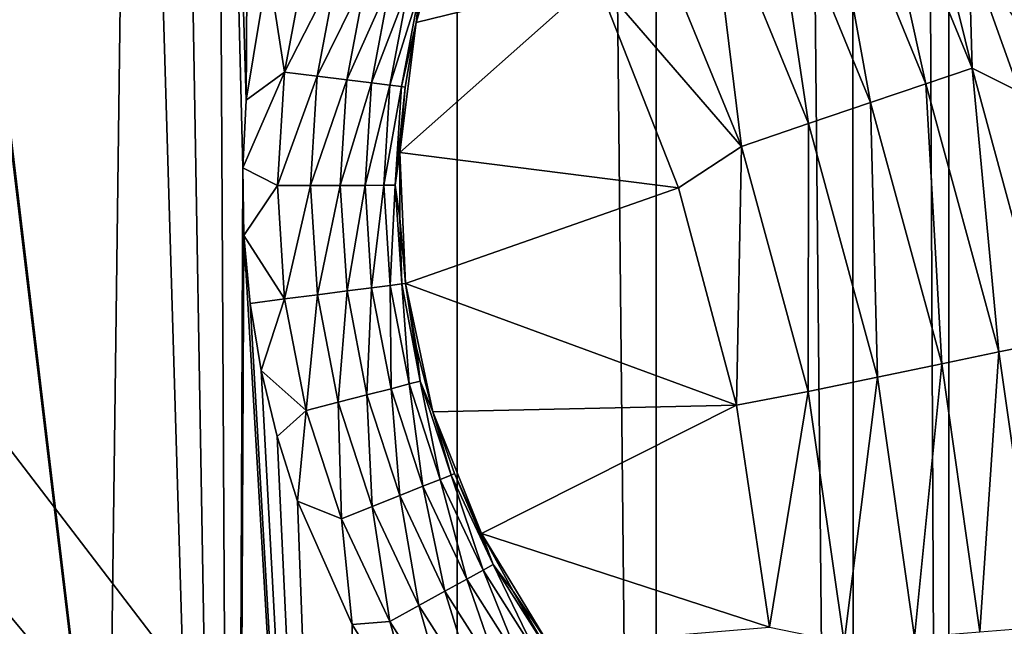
# Model space of a CAD drawing. Header units: metres. Extents: x -206 to 75, y -104 to 104.
# Tile 192 of 256: x -79 to -73, y -43 to -39. Entities that reach past the tile are written whole.
import ezdxf

# ---------------------------------------------------------------- set-up
doc = ezdxf.new("R2010")
doc.units = ezdxf.units.M
doc.layers.add('solid_01_1-CONSUMER_THERM_B_125288', color=7, linetype='CONTINUOUS')

msp = doc.modelspace()

# ---------------------------------------------------------------- linework, layer by layer
at = {"layer": 'solid_01_1-CONSUMER_THERM_B_125288'}
for points in [[(-93.358711, -67.339516), (-65.514557, 74.985474), (-65.493088, -75.014526)], [(-93.358711, -67.339516), (-93.257065, -66.795311), (-65.514557, 74.985474)], [(-93.276108, 66.204689), (-65.514557, 74.985474), (-93.257141, -66.241692)], [(-93.257065, -66.795311), (-93.257141, -66.241692), (-65.514557, 74.985474)], [(-76.404617, 63.580017, 75.400002), (-88.551651, 38.265007, 75.400002), (-76.395485, -63.61998, 75.400002)], [(-76.404617, 63.580017, 75.400002), (-76.395485, -63.61998, 75.400002), (-75.124222, -63.529644, 75.400002)], [(-75.133339, 63.489864, 75.400002), (-76.404617, 63.580017, 75.400002), (-75.124222, -63.529644, 75.400002)], [(-75.133339, 63.489864, 75.400002), (-75.124222, -63.529644, 75.400002), (-73.868263, -63.257675, 75.400002)], [(-73.877342, 63.218079, 75.400002), (-75.133339, 63.489864, 75.400002), (-73.868263, -63.257675, 75.400002)], [(-73.877342, 63.218079, 75.400002), (-73.868263, -63.257675, 75.400002), (-73.256706, -63.054668, 75.400002)], [(-73.265755, 63.01516, 75.400002), (-73.877342, 63.218079, 75.400002), (-73.256706, -63.054668, 75.400002)], [(-73.265755, 63.01516, 75.400002), (-73.256706, -63.054668, 75.400002), (-72.66156, -62.808571, 75.400002)], [(-72.670578, 62.769146, 75.400002), (-73.265755, 63.01516, 75.400002), (-72.66156, -62.808571, 75.400002)], [(-76.395485, -63.61998, 75.400002), (-88.551651, 38.265007, 75.400002), (-88.489967, 37.481255, 75.400002)], [(-76.395485, -63.61998, 75.400002), (-88.489967, 37.481255, 75.400002), (-88.489929, -37.518745, 75.400002)], [(-78.751862, -54.699909, 13.5), (-78.4645, -32.472443, 13.5), (-87.500038, -23.436913, 13.5)], [(-79.772858, -55.240498, 13.5), (-78.751862, -54.699909, 13.5), (-87.500038, -23.436913, 13.5)], [(-78.751862, -54.699909, 13.5), (-77.822464, -54.013462, 13.5), (-78.4645, -32.472443, 13.5)], [(-77.822464, -54.013462, 13.5), (-78.187469, -32.773125, 13.5), (-78.4645, -32.472443, 13.5)], [(-77.822464, -54.013462, 13.5), (-77.933861, -33.098316, 13.5), (-78.187469, -32.773125, 13.5)], [(-77.74234, -39.505108, 13.5), (-77.706596, -33.445503, 13.5), (-77.933861, -33.098316, 13.5)], [(-77.765488, -39.937233, 13.5), (-77.74234, -39.505108, 13.5), (-77.933861, -33.098316, 13.5)], [(-77.822464, -54.013462, 13.5), (-77.765488, -39.937233, 13.5), (-77.933861, -33.098316, 13.5)], [(-77.74234, -39.505108, 13.5), (-77.604004, -38.655392, 13.5), (-77.706596, -33.445503, 13.5)], [(-76.395485, -63.61998, 75.400002), (-88.489929, -37.518745, 75.400002), (-88.551613, -38.302498, 75.400002)], [(-82.475777, -38.932346, 72.400002), (-82.397346, -37.620411, 72.400002), (-69.396126, -54.61948, 72.400002)], [(-82.397346, -37.620411, 72.400002), (-69.397346, -37.61948, 72.400002), (-69.396126, -54.61948, 72.400002)], [(-73.797844, -37.624821, 2.474663), (-74.078178, -37.76059, 2.826262), (-73.405212, -39.401466, 2.826262)], [(-73.110275, -39.3013, 2.474663), (-73.512756, -37.664795, 2.071429), (-73.797844, -37.624821, 2.474663)], [(-73.110275, -39.3013, 2.474663), (-73.797844, -37.624821, 2.474663), (-73.405212, -39.401466, 2.826262)], [(-73.110275, -39.3013, 2.474663), (-73.131317, -38.547188, 2.071429), (-73.512756, -37.664795, 2.071429)], [(-74.078178, -37.76059, 2.826262), (-74.412766, -37.922634, 3.113388), (-73.757225, -39.521015, 3.113388)], [(-73.405212, -39.401466, 2.826262), (-74.078178, -37.76059, 2.826262), (-73.757225, -39.521015, 3.113388)], [(-74.412766, -37.922634, 3.113388), (-74.78978, -38.105228, 3.325905), (-74.153877, -39.655724, 3.325905)], [(-73.757225, -39.521015, 3.113388), (-74.412766, -37.922634, 3.113388), (-74.153877, -39.655724, 3.325905)], [(-74.78978, -38.105228, 3.325905), (-75.195923, -38.301926, 3.45631), (-74.581177, -39.800838, 3.45631)], [(-74.153877, -39.655724, 3.325905), (-74.78978, -38.105228, 3.325905), (-74.581177, -39.800838, 3.45631)], [(-76.658699, -39.009708, 12.5), (-76.658684, -39.009674, 3.5), (-76.418053, -38.208328, 3.5)], [(-76.658699, -39.009708, 12.5), (-76.418053, -38.208328, 3.5), (-76.555168, -38.603977, 12.5)], [(-75.509132, -38.72834, 3.5), (-76.418053, -38.208328, 3.5), (-76.658684, -39.009674, 3.5)], [(-76.395485, -63.61998, 75.400002), (-88.551613, -38.302498, 75.400002), (-88.735138, -39.066952, 75.400002)], [(-74.581177, -39.800838, 3.45631), (-75.195923, -38.301926, 3.45631), (-75.509132, -38.72834, 3.5)], [(-73.131317, -38.547188, 2.071429), (-72.807549, -39.452332, 2.071429), (-72.843811, -38.97541, 1.8802)], [(-73.110275, -39.3013, 2.474663), (-72.807549, -39.452332, 2.071429), (-73.131317, -38.547188, 2.071429)], [(-77.499672, -39.326351, 13.47499), (-77.364655, -38.613499, 13.474959), (-77.604004, -38.655392, 13.5)], [(-77.159645, -38.66581, 13.400932), (-77.364655, -38.613499, 13.474959), (-77.499672, -39.326351, 13.47499)], [(-76.635262, -38.799614, 12.721563), (-76.658699, -39.009708, 12.5), (-76.555168, -38.603977, 12.5)], [(-77.499672, -39.326351, 13.47499), (-77.604004, -38.655392, 13.5), (-77.74234, -39.505108, 13.5)], [(-77.289719, -39.352558, 13.400993), (-77.159645, -38.66581, 13.400932), (-77.499672, -39.326351, 13.47499)], [(-76.975769, -38.71273, 13.281639), (-77.159645, -38.66581, 13.400932), (-77.289719, -39.352558, 13.400993)], [(-77.101395, -39.376064, 13.281727), (-76.975769, -38.71273, 13.281639), (-77.289719, -39.352558, 13.400993)], [(-76.822258, -38.7519, 13.123073), (-76.975769, -38.71273, 13.281639), (-77.101395, -39.376064, 13.281727)], [(-76.94416, -39.395687, 13.123182), (-76.822258, -38.7519, 13.123073), (-77.101395, -39.376064, 13.281727)], [(-76.706818, -38.781353, 12.933201), (-76.822258, -38.7519, 13.123073), (-76.94416, -39.395687, 13.123182)], [(-75.509132, -38.72834, 3.5), (-76.658684, -39.009674, 3.5), (-76.762321, -39.839966, 3.5)], [(-74.983711, -40.06443, 3.5), (-75.509132, -38.72834, 3.5), (-76.762321, -39.839966, 3.5)], [(-74.581177, -39.800838, 3.45631), (-75.509132, -38.72834, 3.5), (-74.983711, -40.06443, 3.5)], [(-76.825912, -39.410446, 12.933328), (-76.706818, -38.781353, 12.933201), (-76.94416, -39.395687, 13.123182)], [(-76.825912, -39.410446, 12.933328), (-76.635262, -38.799614, 12.721563), (-76.706818, -38.781353, 12.933201)], [(-76.825912, -39.410446, 12.933328), (-76.752602, -39.419598, 12.721701), (-76.635262, -38.799614, 12.721563)], [(-76.635262, -38.799614, 12.721563), (-76.752602, -39.419598, 12.721701), (-76.658699, -39.009708, 12.5)], [(-82.709961, -40.224964, 72.400002), (-82.475777, -38.932346, 72.400002), (-69.396126, -54.61948, 72.400002)], [(-76.762329, -39.839993, 12.5), (-76.762321, -39.839966, 3.5), (-76.658684, -39.009674, 3.5)], [(-76.762329, -39.839993, 12.5), (-76.658684, -39.009674, 3.5), (-76.727913, -39.42268, 12.5)], [(-76.752602, -39.419598, 12.721701), (-76.727913, -39.42268, 12.5), (-76.658699, -39.009708, 12.5)], [(-76.727913, -39.42268, 12.5), (-76.658684, -39.009674, 3.5), (-76.658699, -39.009708, 12.5)], [(-76.395485, -63.61998, 75.400002), (-88.735138, -39.066952, 75.400002), (-89.035995, -39.793285, 75.400002)], [(-77.499672, -39.326351, 13.47499), (-77.74234, -39.505108, 13.5), (-77.765488, -39.937233, 13.5)], [(-77.544289, -40.050518, 13.475021), (-77.499672, -39.326351, 13.47499), (-77.765488, -39.937233, 13.5)], [(-77.289719, -39.352558, 13.400993), (-77.499672, -39.326351, 13.47499), (-77.544289, -40.050518, 13.475021)], [(-73.110275, -39.3013, 2.474663), (-73.405212, -39.401466, 2.826262), (-72.93972, -41.112804, 2.826262)], [(-72.634682, -41.04977, 2.474663), (-72.807549, -39.452332, 2.071429), (-73.110275, -39.3013, 2.474663)], [(-72.634682, -41.04977, 2.474663), (-73.110275, -39.3013, 2.474663), (-72.93972, -41.112804, 2.826262)], [(-77.332695, -40.050205, 13.401054), (-77.289719, -39.352558, 13.400993), (-77.544289, -40.050518, 13.475021)], [(-77.101395, -39.376064, 13.281727), (-77.289719, -39.352558, 13.400993), (-77.332695, -40.050205, 13.401054)], [(-77.142891, -40.049923, 13.281814), (-77.101395, -39.376064, 13.281727), (-77.332695, -40.050205, 13.401054)], [(-76.94416, -39.395687, 13.123182), (-77.101395, -39.376064, 13.281727), (-77.142891, -40.049923, 13.281814)], [(-76.984413, -40.04969, 13.123292), (-76.94416, -39.395687, 13.123182), (-77.142891, -40.049923, 13.281814)], [(-76.825912, -39.410446, 12.933328), (-76.94416, -39.395687, 13.123182), (-76.984413, -40.04969, 13.123292)], [(-73.405212, -39.401466, 2.826262), (-73.757225, -39.521015, 3.113388), (-73.303787, -41.18803, 3.113388)], [(-72.93972, -41.112804, 2.826262), (-73.405212, -39.401466, 2.826262), (-73.303787, -41.18803, 3.113388)], [(-76.865227, -40.049511, 12.933455), (-76.825912, -39.410446, 12.933328), (-76.984413, -40.04969, 13.123292)], [(-76.865227, -40.049511, 12.933455), (-76.752602, -39.419598, 12.721701), (-76.825912, -39.410446, 12.933328)], [(-76.865227, -40.049511, 12.933455), (-76.791321, -40.049404, 12.721837), (-76.752602, -39.419598, 12.721701)], [(-76.752602, -39.419598, 12.721701), (-76.791321, -40.049404, 12.721837), (-76.727913, -39.42268, 12.5)], [(-76.791321, -40.049404, 12.721837), (-76.762329, -39.839993, 12.5), (-76.727913, -39.42268, 12.5)], [(-73.757225, -39.521015, 3.113388), (-74.153877, -39.655724, 3.325905), (-73.714027, -41.2728, 3.325905)], [(-73.303787, -41.18803, 3.113388), (-73.757225, -39.521015, 3.113388), (-73.714027, -41.2728, 3.325905)], [(-74.153877, -39.655724, 3.325905), (-74.581177, -39.800838, 3.45631), (-74.15596, -41.364117, 3.45631)], [(-73.714027, -41.2728, 3.325905), (-74.153877, -39.655724, 3.325905), (-74.15596, -41.364117, 3.45631)], [(-76.395485, -63.61998, 75.400002), (-89.035995, -39.793285, 75.400002), (-89.44677, -40.463612, 75.400002)], [(-76.791321, -40.049404, 12.721837), (-76.761711, -40.258724, 12.5), (-76.762329, -39.839993, 12.5)], [(-76.761711, -40.258724, 12.5), (-76.762321, -39.839966, 3.5), (-76.762329, -39.839993, 12.5)], [(-74.983711, -40.06443, 3.5), (-76.762321, -39.839966, 3.5), (-76.726051, -40.675934, 3.5)], [(-76.726051, -40.675938, 12.5), (-76.726051, -40.675934, 3.5), (-76.762321, -39.839966, 3.5)], [(-76.726051, -40.675938, 12.5), (-76.762321, -39.839966, 3.5), (-76.761711, -40.258724, 12.5)], [(-74.581177, -39.800838, 3.45631), (-74.983711, -40.06443, 3.5), (-74.613091, -41.451427, 3.5)], [(-74.15596, -41.364117, 3.45631), (-74.581177, -39.800838, 3.45631), (-74.613091, -41.451427, 3.5)], [(-77.822464, -54.013462, 13.5), (-77.757393, -40.370682, 13.5), (-77.765488, -39.937233, 13.5)], [(-77.544289, -40.050518, 13.475021), (-77.765488, -39.937233, 13.5), (-77.757393, -40.370682, 13.5)], [(-77.497803, -40.774586, 13.475053), (-77.544289, -40.050518, 13.475021), (-77.757393, -40.370682, 13.5)], [(-77.332695, -40.050205, 13.401054), (-77.544289, -40.050518, 13.475021), (-77.497803, -40.774586, 13.475053)], [(-77.287903, -40.747757, 13.401114), (-77.332695, -40.050205, 13.401054), (-77.497803, -40.774586, 13.475053)], [(-77.142891, -40.049923, 13.281814), (-77.332695, -40.050205, 13.401054), (-77.287903, -40.747757, 13.401114)], [(-77.099609, -40.723686, 13.281901), (-77.142891, -40.049923, 13.281814), (-77.287903, -40.747757, 13.401114)], [(-76.984413, -40.04969, 13.123292), (-77.142891, -40.049923, 13.281814), (-77.099609, -40.723686, 13.281901)], [(-76.94239, -40.70359, 13.123402), (-76.984413, -40.04969, 13.123292), (-77.099609, -40.723686, 13.281901)], [(-76.865227, -40.049511, 12.933455), (-76.984413, -40.04969, 13.123292), (-76.94239, -40.70359, 13.123402)], [(-76.824142, -40.688473, 12.93358), (-76.865227, -40.049511, 12.933455), (-76.94239, -40.70359, 13.123402)], [(-76.824142, -40.688473, 12.93358), (-76.791321, -40.049404, 12.721837), (-76.865227, -40.049511, 12.933455)], [(-76.824142, -40.688473, 12.93358), (-76.750801, -40.6791, 12.721974), (-76.791321, -40.049404, 12.721837)], [(-76.791321, -40.049404, 12.721837), (-76.750801, -40.6791, 12.721974), (-76.761711, -40.258724, 12.5)], [(-74.613091, -41.451427, 3.5), (-74.983711, -40.06443, 3.5), (-76.726051, -40.675934, 3.5)], [(-83.096718, -41.480877, 72.400002), (-82.709961, -40.224964, 72.400002), (-69.396126, -54.61948, 72.400002)], [(-76.750801, -40.6791, 12.721974), (-76.726051, -40.675938, 12.5), (-76.761711, -40.258724, 12.5)], [(-77.822464, -54.013462, 13.5), (-77.005394, -53.196407, 13.5), (-77.757393, -40.370682, 13.5)], [(-77.005394, -53.196407, 13.5), (-77.717964, -40.802795, 13.5), (-77.757393, -40.370682, 13.5)], [(-77.497803, -40.774586, 13.475053), (-77.757393, -40.370682, 13.5), (-77.717964, -40.802795, 13.5)], [(-76.395485, -63.61998, 75.400002), (-89.44677, -40.463612, 75.400002), (-89.957352, -41.061424, 75.400002)], [(-77.099609, -40.723686, 13.281901), (-77.287903, -40.747757, 13.401114), (-77.156036, -41.434208, 13.401175)], [(-76.972229, -41.386726, 13.281989), (-77.099609, -40.723686, 13.281901), (-77.156036, -41.434208, 13.401175)], [(-76.94239, -40.70359, 13.123402), (-77.099609, -40.723686, 13.281901), (-76.972229, -41.386726, 13.281989)], [(-76.818748, -41.34708, 13.123511), (-76.94239, -40.70359, 13.123402), (-76.972229, -41.386726, 13.281989)], [(-76.824142, -40.688473, 12.93358), (-76.94239, -40.70359, 13.123402), (-76.818748, -41.34708, 13.123511)], [(-76.7033, -41.317257, 12.933707), (-76.750801, -40.6791, 12.721974), (-76.824142, -40.688473, 12.93358)], [(-76.7033, -41.317257, 12.933707), (-76.824142, -40.688473, 12.93358), (-76.818748, -41.34708, 13.123511)], [(-76.750801, -40.6791, 12.721974), (-76.631683, -41.298756, 12.722111), (-76.726051, -40.675938, 12.5)], [(-76.7033, -41.317257, 12.933707), (-76.631683, -41.298756, 12.722111), (-76.750801, -40.6791, 12.721974)], [(-74.613091, -41.451427, 3.5), (-76.726051, -40.675934, 3.5), (-76.550873, -41.494148, 3.5)], [(-76.550888, -41.494125, 12.5), (-76.550873, -41.494148, 3.5), (-76.726051, -40.675934, 3.5)], [(-76.655617, -41.088699, 12.5), (-76.726051, -40.675934, 3.5), (-76.726051, -40.675938, 12.5)], [(-76.550888, -41.494125, 12.5), (-76.726051, -40.675934, 3.5), (-76.655617, -41.088699, 12.5)], [(-76.631683, -41.298756, 12.722111), (-76.655617, -41.088699, 12.5), (-76.726051, -40.675938, 12.5)], [(-77.497803, -40.774586, 13.475053), (-77.717964, -40.802795, 13.5), (-77.647415, -41.230934, 13.5)], [(-77.360924, -41.487137, 13.475083), (-77.497803, -40.774586, 13.475053), (-77.647415, -41.230934, 13.5)], [(-77.287903, -40.747757, 13.401114), (-77.497803, -40.774586, 13.475053), (-77.360924, -41.487137, 13.475083)], [(-77.156036, -41.434208, 13.401175), (-77.287903, -40.747757, 13.401114), (-77.360924, -41.487137, 13.475083)], [(-77.005394, -53.196407, 13.5), (-77.647415, -41.230934, 13.5), (-77.717964, -40.802795, 13.5)], [(-76.395485, -63.61998, 75.400002), (-89.957352, -41.061424, 75.400002), (-90.555168, -41.572006, 75.400002)], [(-76.631683, -41.298756, 12.722111), (-76.550888, -41.494125, 12.5), (-76.655617, -41.088699, 12.5)], [(-72.634682, -41.04977, 2.474663), (-72.93972, -41.112804, 2.826262), (-72.688812, -42.868481, 2.826262)], [(-72.93972, -41.112804, 2.826262), (-73.303787, -41.18803, 3.113388), (-73.05938, -42.898239, 3.113388)], [(-72.688812, -42.868481, 2.826262), (-72.93972, -41.112804, 2.826262), (-73.05938, -42.898239, 3.113388)], [(-73.303787, -41.18803, 3.113388), (-73.714027, -41.2728, 3.325905), (-73.476944, -42.931774, 3.325905)], [(-73.05938, -42.898239, 3.113388), (-73.303787, -41.18803, 3.113388), (-73.476944, -42.931774, 3.325905)], [(-77.005394, -53.196407, 13.5), (-77.546211, -41.652493, 13.5), (-77.647415, -41.230934, 13.5)], [(-77.360924, -41.487137, 13.475083), (-77.647415, -41.230934, 13.5), (-77.546211, -41.652493, 13.5)], [(-73.714027, -41.2728, 3.325905), (-74.15596, -41.364117, 3.45631), (-73.926758, -42.967899, 3.45631)], [(-73.476944, -42.931774, 3.325905), (-73.714027, -41.2728, 3.325905), (-73.926758, -42.967899, 3.45631)], [(-76.818748, -41.34708, 13.123511), (-76.972229, -41.386726, 13.281989), (-76.762756, -42.028587, 13.282076)], [(-76.7033, -41.317257, 12.933707), (-76.818748, -41.34708, 13.123511), (-76.615425, -41.970009, 13.123621)], [(-76.615425, -41.970009, 13.123621), (-76.818748, -41.34708, 13.123511), (-76.762756, -42.028587, 13.282076)], [(-76.504601, -41.925941, 12.933833), (-76.631683, -41.298756, 12.722111), (-76.7033, -41.317257, 12.933707)], [(-76.504601, -41.925941, 12.933833), (-76.7033, -41.317257, 12.933707), (-76.615425, -41.970009, 13.123621)], [(-76.631683, -41.298756, 12.722111), (-76.435837, -41.898602, 12.722247), (-76.550888, -41.494125, 12.5)], [(-76.504601, -41.925941, 12.933833), (-76.435837, -41.898602, 12.722247), (-76.631683, -41.298756, 12.722111)], [(-76.972229, -41.386726, 13.281989), (-77.156036, -41.434208, 13.401175), (-76.939171, -42.098736, 13.401237)], [(-76.762756, -42.028587, 13.282076), (-76.972229, -41.386726, 13.281989), (-76.939171, -42.098736, 13.401237)], [(-74.15596, -41.364117, 3.45631), (-74.613091, -41.451427, 3.5), (-74.402275, -42.869076, 3.5)], [(-73.926758, -42.967899, 3.45631), (-74.15596, -41.364117, 3.45631), (-74.402275, -42.869076, 3.5)], [(-77.156036, -41.434208, 13.401175), (-77.360924, -41.487137, 13.475083), (-77.135826, -42.176929, 13.475115)], [(-76.939171, -42.098736, 13.401237), (-77.156036, -41.434208, 13.401175), (-77.135826, -42.176929, 13.475115)], [(-74.613091, -41.451427, 3.5), (-76.550873, -41.494148, 3.5), (-76.241714, -42.271675, 3.5)], [(-74.402275, -42.869076, 3.5), (-74.613091, -41.451427, 3.5), (-76.241714, -42.271675, 3.5)], [(-83.630501, -42.681694, 72.400002), (-83.096718, -41.480877, 72.400002), (-69.396126, -54.61948, 72.400002)], [(-77.360924, -41.487137, 13.475083), (-77.546211, -41.652493, 13.5), (-77.4151, -42.064903, 13.5)], [(-77.135826, -42.176929, 13.475115), (-77.360924, -41.487137, 13.475083), (-77.4151, -42.064903, 13.5)], [(-76.412598, -41.889362, 12.5), (-76.550873, -41.494148, 3.5), (-76.550888, -41.494125, 12.5)], [(-76.435837, -41.898602, 12.722247), (-76.412598, -41.889362, 12.5), (-76.550888, -41.494125, 12.5)], [(-76.24173, -42.271645, 12.5), (-76.241714, -42.271675, 3.5), (-76.550873, -41.494148, 3.5)], [(-76.24173, -42.271645, 12.5), (-76.550873, -41.494148, 3.5), (-76.412598, -41.889362, 12.5)], [(-76.395485, -63.61998, 75.400002), (-90.555168, -41.572006, 75.400002), (-91.225487, -41.98278, 75.400002)], [(-77.005394, -53.196407, 13.5), (-77.4151, -42.064903, 13.5), (-77.546211, -41.652493, 13.5)], [(-76.231186, -42.504936, 12.93396), (-76.435837, -41.898602, 12.722247), (-76.504601, -41.925941, 12.933833)], [(-76.435837, -41.898602, 12.722247), (-76.166367, -42.469181, 12.722384), (-76.412598, -41.889362, 12.5)], [(-76.231186, -42.504936, 12.93396), (-76.166367, -42.469181, 12.722384), (-76.435837, -41.898602, 12.722247)], [(-76.166367, -42.469181, 12.722384), (-76.24173, -42.271645, 12.5), (-76.412598, -41.889362, 12.5)], [(-76.615425, -41.970009, 13.123621), (-76.762756, -42.028587, 13.282076), (-76.47448, -42.639149, 13.282164)], [(-76.504601, -41.925941, 12.933833), (-76.615425, -41.970009, 13.123621), (-76.33564, -42.562557, 13.123731)], [(-76.33564, -42.562557, 13.123731), (-76.615425, -41.970009, 13.123621), (-76.47448, -42.639149, 13.282164)], [(-76.231186, -42.504936, 12.93396), (-76.504601, -41.925941, 12.933833), (-76.33564, -42.562557, 13.123731)], [(-76.395485, -63.61998, 75.400002), (-91.225487, -41.98278, 75.400002), (-91.95182, -42.283638, 75.400002)], [(-76.762756, -42.028587, 13.282076), (-76.939171, -42.098736, 13.401237), (-76.640732, -42.730862, 13.401298)], [(-76.47448, -42.639149, 13.282164), (-76.762756, -42.028587, 13.282076), (-76.640732, -42.730862, 13.401298)], [(-77.005394, -53.196407, 13.5), (-77.067444, -42.852489, 13.5), (-77.4151, -42.064903, 13.5)], [(-77.135826, -42.176929, 13.475115), (-77.4151, -42.064903, 13.5), (-77.067444, -42.852489, 13.5)], [(-76.939171, -42.098736, 13.401237), (-77.135826, -42.176929, 13.475115), (-76.826042, -42.833088, 13.475146)], [(-76.640732, -42.730862, 13.401298), (-76.939171, -42.098736, 13.401237), (-76.826042, -42.833088, 13.475146)], [(-76.826042, -42.833088, 13.475146), (-77.135826, -42.176929, 13.475115), (-77.067444, -42.852489, 13.5)], [(-76.395485, -63.61998, 75.400002), (-91.95182, -42.283638, 75.400002), (-92.716278, -42.467167, 75.400002)], [(-76.039474, -42.638287, 12.5), (-76.241714, -42.271675, 3.5), (-76.24173, -42.271645, 12.5)], [(-76.166367, -42.469181, 12.722384), (-76.039474, -42.638287, 12.5), (-76.24173, -42.271645, 12.5)], [(-74.402275, -42.869076, 3.5), (-76.241714, -42.271675, 3.5), (-75.807243, -42.986721, 3.5)], [(-75.807243, -42.986721, 12.5), (-75.807243, -42.986721, 3.5), (-76.241714, -42.271675, 3.5)], [(-76.039474, -42.638287, 12.5), (-75.807243, -42.986721, 12.5), (-76.241714, -42.271675, 3.5)], [(-185.595474, -63.627823, 75.400002), (-76.395485, -63.61998, 75.400002), (-169.283783, -42.467205, 75.400002)], [(-76.395485, -63.61998, 75.400002), (-168.500031, -42.528885, 75.400002), (-169.283783, -42.467205, 75.400002)], [(-76.395485, -63.61998, 75.400002), (-92.716278, -42.467167, 75.400002), (-93.500031, -42.528851, 75.400002)], [(-76.231186, -42.504936, 12.93396), (-75.88736, -43.045105, 12.934086), (-76.166367, -42.469181, 12.722384)], [(-76.166367, -42.469181, 12.722384), (-75.88736, -43.045105, 12.934086), (-75.827507, -43.001488, 12.722521)], [(-76.166367, -42.469181, 12.722384), (-75.827507, -43.001488, 12.722521), (-76.039474, -42.638287, 12.5)], [(-76.395485, -63.61998, 75.400002), (-93.500031, -42.528851, 75.400002), (-168.500031, -42.528885, 75.400002)], [(-76.231186, -42.504936, 12.93396), (-76.33564, -42.562557, 13.123731), (-75.983788, -43.115379, 13.12384)], [(-76.231186, -42.504936, 12.93396), (-75.983788, -43.115379, 13.12384), (-75.88736, -43.045105, 12.934086)], [(-76.33564, -42.562557, 13.123731), (-76.47448, -42.639149, 13.282164), (-76.111954, -43.208778, 13.282251)], [(-76.33564, -42.562557, 13.123731), (-76.111954, -43.208778, 13.282251), (-75.983788, -43.115379, 13.12384)], [(-76.47448, -42.639149, 13.282164), (-76.640732, -42.730862, 13.401298), (-76.265411, -43.320614, 13.401358)], [(-76.47448, -42.639149, 13.282164), (-76.265411, -43.320614, 13.401358), (-76.111954, -43.208778, 13.282251)], [(-76.039474, -42.638287, 12.5), (-75.827507, -43.001488, 12.722521), (-75.807243, -42.986721, 12.5)], [(-84.303413, -43.809921, 72.400002), (-83.630501, -42.681694, 72.400002), (-69.396126, -54.61948, 72.400002)], [(-76.640732, -42.730862, 13.401298), (-76.826042, -42.833088, 13.475146), (-76.436462, -43.445267, 13.475177)], [(-76.640732, -42.730862, 13.401298), (-76.436462, -43.445267, 13.475177), (-76.265411, -43.320614, 13.401358)], [(-76.826042, -42.833088, 13.475146), (-77.067444, -42.852489, 13.5), (-76.615303, -43.575821, 13.5)], [(-77.005394, -53.196407, 13.5), (-76.615303, -43.575821, 13.5), (-77.067444, -42.852489, 13.5)], [(-76.826042, -42.833088, 13.475146), (-76.615303, -43.575821, 13.5), (-76.436462, -43.445267, 13.475177)]]:
    msp.add_3dface(points, dxfattribs=at)

doc.saveas('drawing.dxf')
